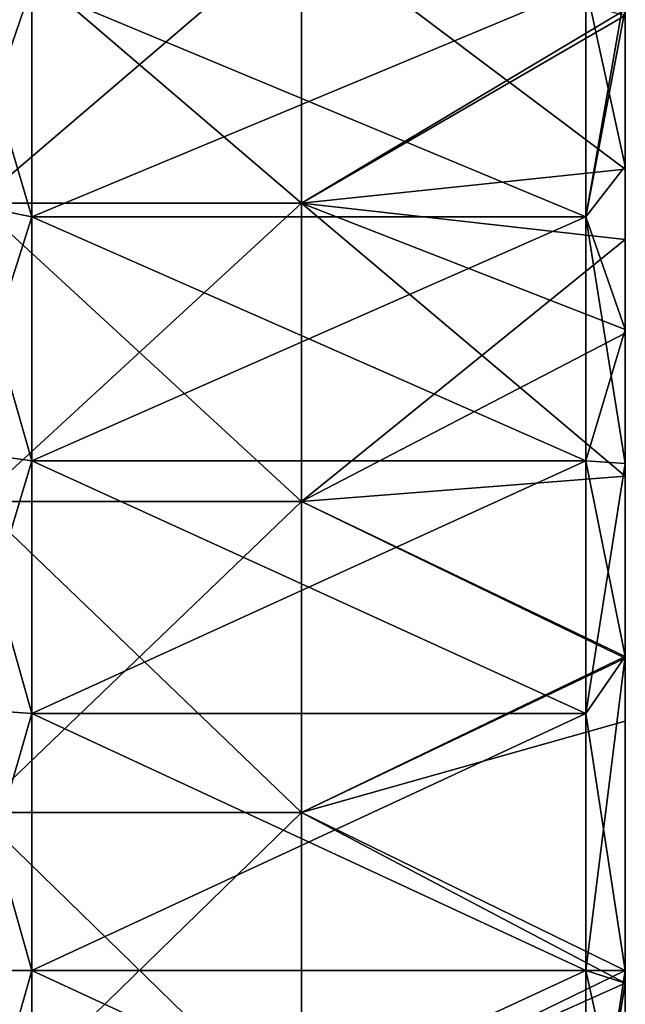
# Model space of a CAD drawing. Extents: x -1633 to 62, y -535 to 375.
# Tile 253 of 256: x 31 to 62, y -2 to 48. Entities that reach past the tile are written whole.
import ezdxf

# ---------------------------------------------------------------- set-up
doc = ezdxf.new("R2010")
doc.units = 0
doc.header["$LTSCALE"] = 33.374815
for name, color, linetype in [('21', 7, 'CONTINUOUS'), ('22', 7, 'CONTINUOUS'), ('24', 7, 'CONTINUOUS'), ('25', 7, 'CONTINUOUS'), ('26', 7, 'CONTINUOUS'), ('27', 7, 'CONTINUOUS'), ('28', 7, 'CONTINUOUS'), ('31', 7, 'CONTINUOUS'), ('32', 7, 'CONTINUOUS')]:
    doc.layers.add(name, color=color, linetype=linetype)

msp = doc.modelspace()

# ---------------------------------------------------------------- linework, layer by layer
at = {"layer": '21', "color": 7, "linetype": 'CONTINUOUS'}
for points in [[(29.237, 52.78, -80.787), (29.237, 38.764, -88.372), (45.627, 52.78, -80.787), (29.237, 52.78, -80.787)], [(45.627, 52.78, -80.787), (29.237, 38.764, -88.372), (45.627, 38.764, -88.372), (45.627, 52.78, -80.787)], [(45.627, 52.78, -80.787), (45.627, 38.764, -88.372), (62, 48.536, -83.406), (45.627, 52.78, -80.787)], [(62, 48.536, -83.406), (45.627, 38.764, -88.372), (62, 48.249, -83.572), (62, 48.536, -83.406)], [(62, 48.249, -83.572), (45.627, 38.764, -88.372), (62, 36.93, -89.154), (62, 48.249, -83.572)], [(29.237, 38.764, -88.372), (29.237, 23.689, -93.547), (45.627, 38.764, -88.372), (29.237, 38.764, -88.372)], [(45.627, 38.764, -88.372), (29.237, 23.689, -93.547), (45.627, 23.689, -93.547), (45.627, 38.764, -88.372)], [(45.627, 38.764, -88.372), (45.627, 23.689, -93.547), (62, 36.93, -89.154), (45.627, 38.764, -88.372)], [(62, 36.93, -89.154), (45.627, 23.689, -93.547), (62, 32.198, -90.97), (62, 36.93, -89.154)], [(62, 32.198, -90.97), (45.627, 23.689, -93.547), (62, 24.976, -93.212), (62, 32.198, -90.97)], [(62, 24.976, -93.212), (45.627, 23.689, -93.547), (62, 15.773, -95.202), (62, 24.976, -93.212)], [(29.237, 23.689, -93.547), (29.237, 7.969, -96.17), (45.627, 23.689, -93.547), (29.237, 23.689, -93.547)], [(45.627, 23.689, -93.547), (29.237, 7.969, -96.17), (45.627, 7.969, -96.17), (45.627, 23.689, -93.547)], [(45.627, 23.689, -93.547), (45.627, 7.969, -96.17), (62, 15.773, -95.202), (45.627, 23.689, -93.547)], [(62, 15.773, -95.202), (45.627, 7.969, -96.17), (62, 12.596, -95.674), (62, 15.773, -95.202)], [(62, 12.596, -95.674), (45.627, 7.969, -96.17), (62, 0, -96.5), (62, 12.596, -95.674)], [(29.237, 7.969, -96.17), (29.237, -7.969, -96.17), (45.627, 7.969, -96.17), (29.237, 7.969, -96.17)], [(45.627, 7.969, -96.17), (29.237, -7.969, -96.17), (45.627, -7.969, -96.17), (45.627, 7.969, -96.17)], [(45.627, 7.969, -96.17), (45.627, -7.969, -96.17), (62, 0, -96.5), (45.627, 7.969, -96.17)], [(62, 0, -96.5), (45.627, -7.969, -96.17), (62, -0.646, -96.498), (62, 0, -96.5)], [(62, -0.646, -96.498), (45.627, -7.969, -96.17), (62, -12.596, -95.674), (62, -0.646, -96.498)]]:
    msp.add_3dface(points, dxfattribs=at)
at = {"layer": '22', "color": 7, "linetype": 'CONTINUOUS'}
for points in [[(62, 48.249, -83.572), (62, 36.93, -89.154), (62, 48.58, -86.22), (62, 48.249, -83.572)], [(62, 48.58, -86.22), (62, 36.93, -89.154), (62, 40.644, -90.233), (62, 48.58, -86.22)], [(62, 48.249, 83.572), (62, 48.58, 86.22), (62, 40.487, 87.596), (62, 48.249, 83.572)], [(62, 40.487, 87.596), (62, 48.58, 86.22), (62, 40.644, 90.233), (62, 40.487, 87.596)], [(62, 36.93, -89.154), (62, 32.198, -90.97), (62, 40.644, -90.233), (62, 36.93, -89.154)], [(62, 40.644, -90.233), (62, 32.198, -90.97), (62, 32.38, -93.517), (62, 40.644, -90.233)], [(62, 32.393, 90.901), (62, 40.487, 87.596), (62, 40.644, 90.233), (62, 32.393, 90.901)], [(62, 32.38, 93.517), (62, 32.393, 90.901), (62, 40.644, 90.233), (62, 32.38, 93.517)], [(62, 32.393, 90.901), (62, 32.38, 93.517), (62, 24.976, 93.212), (62, 32.393, 90.901)], [(62, 32.198, -90.97), (62, 24.976, -93.212), (62, 32.38, -93.517), (62, 32.198, -90.97)], [(62, 24.976, -93.212), (62, 15.773, -95.202), (62, 32.38, -93.517), (62, 24.976, -93.212)], [(62, 32.38, -93.517), (62, 15.773, -95.202), (62, 25.615, -95.592), (62, 32.38, -93.517)], [(62, 24.976, 93.212), (62, 32.38, 93.517), (62, 25.615, 95.592), (62, 24.976, 93.212)], [(62, 25.615, -95.592), (62, 15.773, -95.202), (62, 15.858, -97.685), (62, 25.615, -95.592)], [(62, 15.854, 95.189), (62, 24.976, 93.212), (62, 25.615, 95.592), (62, 15.854, 95.189)], [(62, 15.858, 97.685), (62, 15.854, 95.189), (62, 25.615, 95.592), (62, 15.858, 97.685)], [(62, 15.773, -95.202), (62, 12.596, -95.674), (62, 15.858, -97.685), (62, 15.773, -95.202)], [(62, 12.596, -95.674), (62, 0, -96.5), (62, 15.858, -97.685), (62, 12.596, -95.674)], [(62, 15.858, -97.685), (62, 0, -96.5), (62, -0.652, -98.962), (62, 15.858, -97.685)], [(62, 0, -98.964), (62, 15.858, -97.685), (62, -0.652, -98.962), (62, 0, -98.964)], [(62, 15.854, 95.189), (62, 15.858, 97.685), (62, 0, 96.5), (62, 15.854, 95.189)], [(62, 0, 96.5), (62, 15.858, 97.685), (62, -0.652, 98.962), (62, 0, 96.5)], [(62, -0.652, 98.962), (62, 15.858, 97.685), (62, 0, 98.964), (62, -0.652, 98.962)], [(62, 0, -96.5), (62, -0.646, -96.498), (62, -0.652, -98.962), (62, 0, -96.5)], [(62, -0.652, 96.498), (62, 0, 96.5), (62, -0.652, 98.962), (62, -0.652, 96.498)], [(62, -0.646, -96.498), (62, -12.596, -95.674), (62, -17.143, -97.468), (62, -0.646, -96.498)], [(62, -0.652, -98.962), (62, -0.646, -96.498), (62, -8.928, -98.56), (62, -0.652, -98.962)], [(62, -8.928, -98.56), (62, -0.646, -96.498), (62, -17.143, -97.468), (62, -8.928, -98.56)], [(62, -0.652, 96.498), (62, -0.652, 98.962), (62, -17.143, 97.468), (62, -0.652, 96.498)], [(62, -8.928, 96.086), (62, -0.652, 96.498), (62, -17.143, 97.468), (62, -8.928, 96.086)], [(62, -17.143, 97.468), (62, -0.652, 98.962), (62, -8.928, 98.56), (62, -17.143, 97.468)]]:
    msp.add_3dface(points, dxfattribs=at)
at = {"layer": '24', "color": 7, "linetype": 'CONTINUOUS'}
for points in [[(29.237, 38.764, 88.372), (29.237, 52.78, 80.787), (45.627, 38.764, 88.372), (29.237, 38.764, 88.372)], [(45.627, 38.764, 88.372), (29.237, 52.78, 80.787), (45.627, 52.78, 80.787), (45.627, 38.764, 88.372)], [(62, 48.249, 83.572), (62, 40.487, 87.596), (45.627, 52.78, 80.787), (62, 48.249, 83.572)], [(62, 40.487, 87.596), (45.627, 38.764, 88.372), (45.627, 52.78, 80.787), (62, 40.487, 87.596)], [(62, 40.487, 87.596), (62, 32.393, 90.901), (45.627, 38.764, 88.372), (62, 40.487, 87.596)], [(29.237, 23.689, 93.547), (29.237, 38.764, 88.372), (45.627, 23.689, 93.547), (29.237, 23.689, 93.547)], [(45.627, 23.689, 93.547), (29.237, 38.764, 88.372), (45.627, 38.764, 88.372), (45.627, 23.689, 93.547)], [(62, 32.393, 90.901), (62, 24.976, 93.212), (45.627, 38.764, 88.372), (62, 32.393, 90.901)], [(62, 24.976, 93.212), (45.627, 23.689, 93.547), (45.627, 38.764, 88.372), (62, 24.976, 93.212)], [(62, 24.976, 93.212), (62, 15.854, 95.189), (45.627, 23.689, 93.547), (62, 24.976, 93.212)], [(29.237, 7.969, 96.17), (29.237, 23.689, 93.547), (45.627, 7.969, 96.17), (29.237, 7.969, 96.17)], [(45.627, 7.969, 96.17), (29.237, 23.689, 93.547), (45.627, 23.689, 93.547), (45.627, 7.969, 96.17)], [(62, 15.854, 95.189), (45.627, 7.969, 96.17), (45.627, 23.689, 93.547), (62, 15.854, 95.189)], [(62, 15.854, 95.189), (62, 0, 96.5), (45.627, 7.969, 96.17), (62, 15.854, 95.189)], [(29.237, -7.969, 96.17), (29.237, 7.969, 96.17), (45.627, -7.969, 96.17), (29.237, -7.969, 96.17)], [(45.627, -7.969, 96.17), (29.237, 7.969, 96.17), (45.627, 7.969, 96.17), (45.627, -7.969, 96.17)], [(62, 0, 96.5), (62, -0.652, 96.498), (45.627, 7.969, 96.17), (62, 0, 96.5)], [(62, -0.652, 96.498), (45.627, -7.969, 96.17), (45.627, 7.969, 96.17), (62, -0.652, 96.498)], [(62, -0.652, 96.498), (62, -8.928, 96.086), (45.627, -7.969, 96.17), (62, -0.652, 96.498)]]:
    msp.add_3dface(points, dxfattribs=at)
at = {"layer": '25', "color": 7, "linetype": 'CONTINUOUS'}
for points in [[(32, 38.077, -91.926), (32, 49.75, -86.17), (60, 38.077, -91.926), (32, 38.077, -91.926)], [(60, 38.077, -91.926), (32, 49.75, -86.17), (60, 49.75, -86.17), (60, 38.077, -91.926)], [(32, 25.752, -96.11), (32, 38.077, -91.926), (60, 25.752, -96.11), (32, 25.752, -96.11)], [(60, 25.752, -96.11), (32, 38.077, -91.926), (60, 38.077, -91.926), (60, 25.752, -96.11)], [(32, 12.987, -98.649), (32, 25.752, -96.11), (60, 12.987, -98.649), (32, 12.987, -98.649)], [(60, 12.987, -98.649), (32, 25.752, -96.11), (60, 25.752, -96.11), (60, 12.987, -98.649)], [(32, 0, -99.5), (32, 12.987, -98.649), (60, 0, -99.5), (32, 0, -99.5)], [(60, 0, -99.5), (32, 12.987, -98.649), (60, 12.987, -98.649), (60, 0, -99.5)], [(32, -12.987, -98.649), (32, 0, -99.5), (60, -12.987, -98.649), (32, -12.987, -98.649)], [(60, -12.987, -98.649), (32, 0, -99.5), (60, 0, -99.5), (60, -12.987, -98.649)]]:
    msp.add_3dface(points, dxfattribs=at)
at = {"layer": '26', "color": 7, "linetype": 'CONTINUOUS'}
for points in [[(62, 48.58, -86.22), (62, 40.644, -90.233), (60, 49.75, -86.17), (62, 48.58, -86.22)], [(62, 40.644, -90.233), (60, 38.077, -91.926), (60, 49.75, -86.17), (62, 40.644, -90.233)], [(62, 40.644, -90.233), (62, 32.38, -93.517), (60, 38.077, -91.926), (62, 40.644, -90.233)], [(62, 32.38, -93.517), (62, 25.615, -95.592), (60, 38.077, -91.926), (62, 32.38, -93.517)], [(62, 25.615, -95.592), (60, 25.752, -96.11), (60, 38.077, -91.926), (62, 25.615, -95.592)], [(62, 25.615, -95.592), (62, 15.858, -97.685), (60, 25.752, -96.11), (62, 25.615, -95.592)], [(62, 15.858, -97.685), (60, 12.987, -98.649), (60, 25.752, -96.11), (62, 15.858, -97.685)], [(62, 15.858, -97.685), (62, 0, -98.964), (60, 12.987, -98.649), (62, 15.858, -97.685)], [(62, 0, -98.964), (60, 0, -99.5), (60, 12.987, -98.649), (62, 0, -98.964)], [(62, 0, -98.964), (62, -0.652, -98.962), (60, 0, -99.5), (62, 0, -98.964)], [(62, -0.652, -98.962), (62, -8.928, -98.56), (60, 0, -99.5), (62, -0.652, -98.962)], [(62, -8.928, -98.56), (60, -12.987, -98.649), (60, 0, -99.5), (62, -8.928, -98.56)]]:
    msp.add_3dface(points, dxfattribs=at)
at = {"layer": '27', "color": 7, "linetype": 'CONTINUOUS'}
for points in [[(32, 49.75, 86.17), (32, 38.077, 91.926), (60, 49.75, 86.17), (32, 49.75, 86.17)], [(60, 49.75, 86.17), (32, 38.077, 91.926), (60, 38.077, 91.926), (60, 49.75, 86.17)], [(32, 38.077, 91.926), (32, 25.752, 96.11), (60, 38.077, 91.926), (32, 38.077, 91.926)], [(60, 38.077, 91.926), (32, 25.752, 96.11), (60, 25.752, 96.11), (60, 38.077, 91.926)], [(32, 25.752, 96.11), (32, 12.987, 98.649), (60, 25.752, 96.11), (32, 25.752, 96.11)], [(60, 25.752, 96.11), (32, 12.987, 98.649), (60, 12.987, 98.649), (60, 25.752, 96.11)], [(32, 12.987, 98.649), (32, 0, 99.5), (60, 12.987, 98.649), (32, 12.987, 98.649)], [(60, 12.987, 98.649), (32, 0, 99.5), (60, 0, 99.5), (60, 12.987, 98.649)], [(32, 0, 99.5), (32, -12.987, 98.649), (60, 0, 99.5), (32, 0, 99.5)], [(60, 0, 99.5), (32, -12.987, 98.649), (60, -12.987, 98.649), (60, 0, 99.5)]]:
    msp.add_3dface(points, dxfattribs=at)
at = {"layer": '28', "color": 7, "linetype": 'CONTINUOUS'}
for points in [[(62, 49.482, 85.705), (60, 49.75, 86.17), (60, 38.077, 91.926), (62, 49.482, 85.705)], [(62, 48.58, 86.22), (62, 49.482, 85.705), (60, 38.077, 91.926), (62, 48.58, 86.22)], [(62, 40.644, 90.233), (62, 48.58, 86.22), (60, 38.077, 91.926), (62, 40.644, 90.233)], [(62, 32.38, 93.517), (62, 40.644, 90.233), (60, 38.077, 91.926), (62, 32.38, 93.517)], [(62, 32.38, 93.517), (60, 38.077, 91.926), (60, 25.752, 96.11), (62, 32.38, 93.517)], [(62, 25.615, 95.592), (62, 32.38, 93.517), (60, 25.752, 96.11), (62, 25.615, 95.592)], [(62, 25.615, 95.592), (60, 25.752, 96.11), (60, 12.987, 98.649), (62, 25.615, 95.592)], [(62, 15.858, 97.685), (62, 25.615, 95.592), (60, 12.987, 98.649), (62, 15.858, 97.685)], [(62, 0, 98.964), (62, 15.858, 97.685), (60, 0, 99.5), (62, 0, 98.964)], [(62, 15.858, 97.685), (60, 12.987, 98.649), (60, 0, 99.5), (62, 15.858, 97.685)], [(62, -0.652, 98.962), (62, 0, 98.964), (60, -12.987, 98.649), (62, -0.652, 98.962)], [(62, 0, 98.964), (60, 0, 99.5), (60, -12.987, 98.649), (62, 0, 98.964)], [(62, -8.928, 98.56), (62, -0.652, 98.962), (60, -12.987, 98.649), (62, -8.928, 98.56)]]:
    msp.add_3dface(points, dxfattribs=at)
at = {"layer": '31', "color": 7, "linetype": 'CONTINUOUS'}
for points in [[(28.239, 38.842, -93.774), (28.239, 50.75, -87.902), (32, 38.077, -91.926), (28.239, 38.842, -93.774)], [(32, 38.077, -91.926), (28.239, 50.75, -87.902), (32, 49.75, -86.17), (32, 38.077, -91.926)], [(28.239, 26.27, -98.041), (28.239, 38.842, -93.774), (32, 25.752, -96.11), (28.239, 26.27, -98.041)], [(32, 25.752, -96.11), (28.239, 38.842, -93.774), (32, 38.077, -91.926), (32, 25.752, -96.11)], [(28.239, 13.248, -100.632), (28.239, 26.27, -98.041), (32, 12.987, -98.649), (28.239, 13.248, -100.632)], [(32, 12.987, -98.649), (28.239, 26.27, -98.041), (32, 25.752, -96.11), (32, 12.987, -98.649)], [(28.239, 0, -101.5), (28.239, 13.248, -100.632), (32, 0, -99.5), (28.239, 0, -101.5)], [(32, 0, -99.5), (28.239, 13.248, -100.632), (32, 12.987, -98.649), (32, 0, -99.5)], [(28.239, -13.248, -100.632), (28.239, 0, -101.5), (32, -12.987, -98.649), (28.239, -13.248, -100.632)], [(32, -12.987, -98.649), (28.239, 0, -101.5), (32, 0, -99.5), (32, -12.987, -98.649)]]:
    msp.add_3dface(points, dxfattribs=at)
at = {"layer": '32', "color": 7, "linetype": 'CONTINUOUS'}
for points in [[(28.239, 50.75, 87.902), (28.239, 38.842, 93.774), (32, 49.75, 86.17), (28.239, 50.75, 87.902)], [(32, 49.75, 86.17), (28.239, 38.842, 93.774), (32, 38.077, 91.926), (32, 49.75, 86.17)], [(28.239, 38.842, 93.774), (28.239, 26.27, 98.041), (32, 38.077, 91.926), (28.239, 38.842, 93.774)], [(32, 38.077, 91.926), (28.239, 26.27, 98.041), (32, 25.752, 96.11), (32, 38.077, 91.926)], [(28.239, 26.27, 98.041), (28.239, 13.248, 100.632), (32, 25.752, 96.11), (28.239, 26.27, 98.041)], [(32, 25.752, 96.11), (28.239, 13.248, 100.632), (32, 12.987, 98.649), (32, 25.752, 96.11)], [(28.239, 13.248, 100.632), (28.239, 0, 101.5), (32, 12.987, 98.649), (28.239, 13.248, 100.632)], [(32, 12.987, 98.649), (28.239, 0, 101.5), (32, 0, 99.5), (32, 12.987, 98.649)], [(28.239, 0, 101.5), (28.239, -13.248, 100.632), (32, 0, 99.5), (28.239, 0, 101.5)], [(32, 0, 99.5), (28.239, -13.248, 100.632), (32, -12.987, 98.649), (32, 0, 99.5)]]:
    msp.add_3dface(points, dxfattribs=at)

doc.saveas('drawing.dxf')
